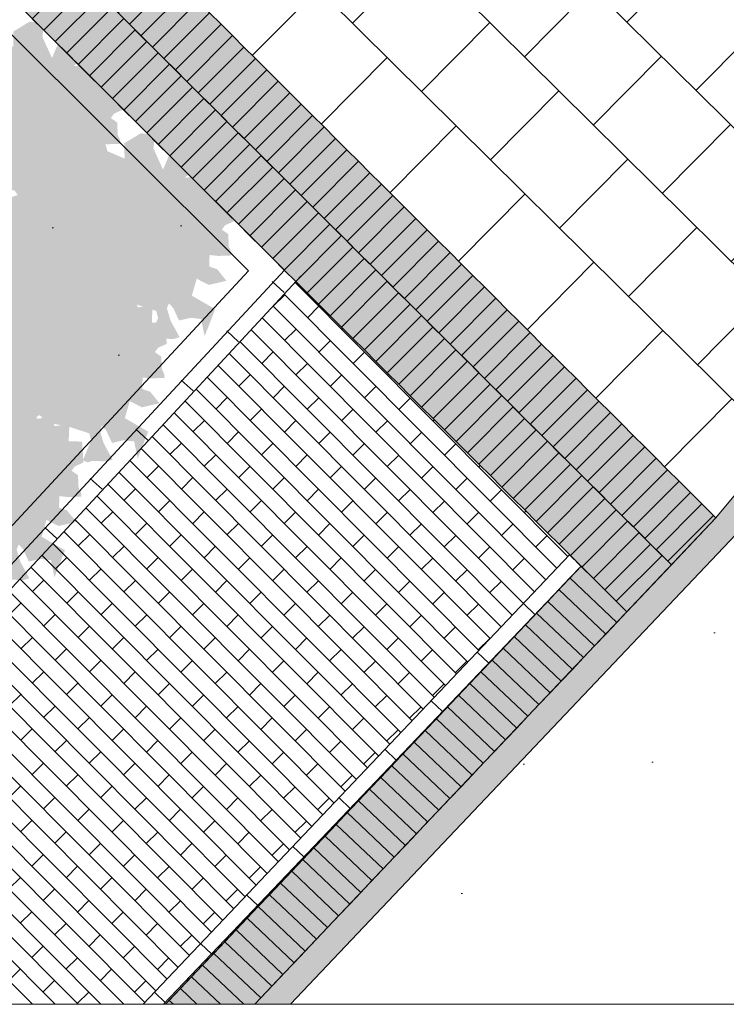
# Model space of a CAD drawing. Header units: metres. Extents: x 92403 to 95147, y 464428 to 465602.
# Tile 148 of 256: x 92670.85 to 92673.03, y 465020.18 to 465023.22. Entities that reach past the tile are written whole.
import ezdxf

# ---------------------------------------------------------------- set-up
doc = ezdxf.new("R2010")
doc.units = ezdxf.units.M
doc.layers.get('0').update_dxf_attribs({"linetype": 'CONTINUOUS'})
doc.layers.add('N-RO-GR-GROENSTROOK-A', color=7, linetype='CONTINUOUS', lineweight=0, true_color=0x5de817, transparency=0.7)
for name, color, linetype, lineweight in [('N-RO-VH-KANTOPSLUITING_OPSLUITBAND-G', 7, 'CONTINUOUS', 5), ('X-XX-AL-DETAIL-A', 7, 'CONTINUOUS', 13), ('X-XX-AL-RMB - profiel', 7, 'CONTINUOUS', 9)]:
    doc.layers.add(name, color=color, linetype=linetype, lineweight=lineweight)
doc.layers.add('N-RO-VH-VERHARDING_STRAATBAKSTEEN-A', color=7, linetype='CONTINUOUS', lineweight=18, true_color=0xaa7a7a)
doc.layers.add('N-RO-VH-VERHARDING_STRAATBAKSTEEN-G', color=7, linetype='CONTINUOUS', lineweight=9, true_color=0x733a3a)
doc.layers.add('X-XX-AL-TEKENBLAD_VIEWPORT-NP', color=7, linetype='CONTINUOUS', lineweight=18, plot=False)

msp = doc.modelspace()

# ---------------------------------------------------------------- hatches: boundary and pattern name
at = {"true_color": 0xccaea8}
h = msp.add_hatch(color=253, dxfattribs=at)
h.dxf.hatch_style = 1
h.paths.add_polyline_path([(92671.574605, 465020.180953), (92673.000759, 465021.68415), (92670.129223, 465024.548273), (92669.838967, 465024.272824), (92671.666553, 465022.449956), (92672.583716, 465021.535161), (92671.298916, 465020.180953)])
at = {"layer": 'N-RO-GR-GROENSTROOK-A', "transparency": 33554508}
h = msp.add_hatch(color=256, dxfattribs=at)
h.dxf.hatch_style = 1
h.paths.add_polyline_path([(92670.806399, 465022.700464), (92670.859727, 465022.69114), (92670.926946, 465022.669155), (92670.932657, 465022.647244), (92670.907246, 465022.585737), (92670.922623, 465022.579384), (92670.93631, 465022.584319), (92670.979905, 465022.582192), (92670.999235, 465022.587971), (92670.971454, 465022.638628), (92670.959894, 465022.677288), (92670.966247, 465022.692665), (92670.98007, 465022.677424), (92670.997273, 465022.639609), (92671.033534, 465022.647924), (92671.065841, 465022.644107), (92671.076692, 465022.590915), (92671.109226, 465022.674479), (92671.037044, 465022.71645), (92671.052209, 465022.768523), (92671.089648, 465022.749545), (92671.144059, 465022.762278), (92671.115382, 465022.798115), (92671.090909, 465022.806358), (92671.091857, 465022.841929), (92671.117386, 465022.839357), (92671.119454, 465022.839148), (92671.159666, 465022.840644), (92671.15927, 465022.85128), (92671.151303, 465022.868218), (92671.149468, 465022.906611), (92671.129816, 465022.920222), (92671.1398, 465022.933958), (92671.166362, 465022.945551), (92671.162115, 465023.010444), (92671.120815, 465023.011545), (92671.121586, 465023.040447), (92671.124056, 465023.064853), (92671.076573, 465023.058267), (92671.070351, 465023.08814), (92671.069, 465023.105712), (92671.035101, 465023.082144), (92671.015055, 465023.080978), (92671.041872, 465023.102117), (92671.00717, 465023.145967), (92670.968677, 465023.154846), (92670.948127, 465023.105533), (92670.918424, 465023.171105), (92670.922896, 465023.212078), (92670.879398, 465023.218473), (92670.828665, 465023.187502), (92670.828961, 465023.14012), (92670.776274, 465023.162595), (92670.760128, 465023.219952), (92670.701124, 465023.200456), (92670.742465, 465023.142427), (92670.714727, 465023.125761), (92670.696634, 465023.13933), (92670.687655, 465023.163257), (92670.68255, 465023.166796), (92670.648116, 465023.191401), (92670.641768, 465023.177567), (92670.620052, 465023.152758), (92670.609464, 465023.18458), (92670.585675, 465023.20877), (92670.565966, 465023.190975), (92670.537376, 465023.171584), (92670.52442, 465023.153608), (92670.54851, 465023.130979), (92670.540775, 465023.104096), (92670.520375, 465023.099406), (92670.508015, 465023.123291), (92670.477586, 465023.103164), (92670.468998, 465023.073556), (92670.498435, 465023.027229), (92670.456716, 465023.012637), (92670.426966, 465023.008196), (92670.417573, 465022.987377), (92670.437135, 465022.960682), (92670.453152, 465022.937484), (92670.385663, 465022.940985), (92670.351204, 465022.964675), (92670.328862, 465022.906642), (92670.350004, 465022.88069), (92670.327369, 465022.850671), (92670.36074, 465022.825178), (92670.403927, 465022.836328), (92670.431864, 465022.831264), (92670.404486, 465022.78907), (92670.454435, 465022.761433), (92670.432276, 465022.720016), (92670.485132, 465022.694134), (92670.526427, 465022.702586), (92670.547146, 465022.748491), (92670.564279, 465022.708643), (92670.584593, 465022.680881), (92670.650206, 465022.70452), (92670.659549, 465022.733192), (92670.708362, 465022.721421), (92670.712031, 465022.693317), (92670.769265, 465022.704878), (92670.756104, 465022.737684), (92670.806411, 465022.700481)])
h = msp.add_hatch(color=256, dxfattribs=at)
h.dxf.hatch_style = 1
h.paths.add_polyline_path([(92671.149665, 465022.355387), (92671.202993, 465022.346062), (92671.270212, 465022.324077), (92671.275923, 465022.302166), (92671.250512, 465022.240659), (92671.265889, 465022.234306), (92671.279576, 465022.239241), (92671.323171, 465022.237114), (92671.342501, 465022.242894), (92671.31472, 465022.29355), (92671.30316, 465022.332211), (92671.309513, 465022.347587), (92671.323336, 465022.332347), (92671.340539, 465022.294531), (92671.3768, 465022.302847), (92671.409107, 465022.299029), (92671.419957, 465022.245837), (92671.452492, 465022.329402), (92671.38031, 465022.371372), (92671.395475, 465022.423445), (92671.432914, 465022.404468), (92671.487325, 465022.4172), (92671.458648, 465022.453038), (92671.434175, 465022.461281), (92671.435123, 465022.496851), (92671.460652, 465022.494279), (92671.46272, 465022.494071), (92671.502931, 465022.495566), (92671.502536, 465022.506202), (92671.494569, 465022.52314), (92671.492734, 465022.561533), (92671.473082, 465022.575144), (92671.483066, 465022.588881), (92671.509628, 465022.600474), (92671.505381, 465022.665366), (92671.464081, 465022.666468), (92671.464852, 465022.695369), (92671.467322, 465022.719775), (92671.419839, 465022.71319), (92671.413617, 465022.743062), (92671.412266, 465022.760635), (92671.378366, 465022.737067), (92671.358321, 465022.7359), (92671.385138, 465022.757039), (92671.350436, 465022.800889), (92671.311943, 465022.809768), (92671.291393, 465022.760456), (92671.26169, 465022.826027), (92671.266162, 465022.867), (92671.222664, 465022.873395), (92671.171931, 465022.842424), (92671.172227, 465022.795042), (92671.11954, 465022.817517), (92671.103394, 465022.874875), (92671.044389, 465022.855379), (92671.085731, 465022.797349), (92671.057993, 465022.780684), (92671.0399, 465022.794253), (92671.030921, 465022.818179), (92671.025816, 465022.821718), (92670.991382, 465022.846323), (92670.985034, 465022.83249), (92670.963318, 465022.807681), (92670.95273, 465022.839502), (92670.928941, 465022.863693), (92670.909232, 465022.845897), (92670.880642, 465022.826506), (92670.867686, 465022.80853), (92670.891776, 465022.785902), (92670.88404, 465022.759019), (92670.863641, 465022.754328), (92670.851281, 465022.778214), (92670.820852, 465022.758087), (92670.812264, 465022.728478), (92670.841701, 465022.682151), (92670.799982, 465022.66756), (92670.770232, 465022.663119), (92670.760839, 465022.642299), (92670.780401, 465022.615604), (92670.796418, 465022.592406), (92670.728929, 465022.595908), (92670.69447, 465022.619597), (92670.672128, 465022.561565), (92670.69327, 465022.535613), (92670.670635, 465022.505594), (92670.704006, 465022.480101), (92670.747192, 465022.49125), (92670.77513, 465022.486186), (92670.747752, 465022.443992), (92670.797701, 465022.416356), (92670.775542, 465022.374938), (92670.828398, 465022.349057), (92670.869693, 465022.357509), (92670.890412, 465022.403414), (92670.907545, 465022.363566), (92670.927859, 465022.335804), (92670.993472, 465022.359442), (92671.002815, 465022.388114), (92671.051628, 465022.376343), (92671.055297, 465022.34824), (92671.112531, 465022.3598), (92671.099369, 465022.392606), (92671.149677, 465022.355403)])
h = msp.add_hatch(color=256, dxfattribs=at)
h.dxf.hatch_style = 1
h.paths.add_polyline_path([(92670.942602, 465021.976912), (92670.99593, 465021.967587), (92671.06315, 465021.945602), (92671.06886, 465021.923691), (92671.04345, 465021.862184), (92671.058826, 465021.855831), (92671.072513, 465021.860766), (92671.116108, 465021.858639), (92671.135438, 465021.864419), (92671.107657, 465021.915075), (92671.096097, 465021.953736), (92671.10245, 465021.969112), (92671.116273, 465021.953872), (92671.133476, 465021.916056), (92671.169737, 465021.924372), (92671.202045, 465021.920555), (92671.212895, 465021.867362), (92671.245429, 465021.950927), (92671.173247, 465021.992897), (92671.188413, 465022.04497), (92671.225851, 465022.025993), (92671.280262, 465022.038725), (92671.251586, 465022.074563), (92671.227112, 465022.082806), (92671.228061, 465022.118376), (92671.253589, 465022.115804), (92671.255657, 465022.115596), (92671.295869, 465022.117091), (92671.295473, 465022.127727), (92671.287506, 465022.144665), (92671.285671, 465022.183058), (92671.266019, 465022.196669), (92671.276003, 465022.210406), (92671.302566, 465022.221999), (92671.298318, 465022.286891), (92671.257018, 465022.287993), (92671.257789, 465022.316894), (92671.260259, 465022.3413), (92671.212776, 465022.334715), (92671.206555, 465022.364587), (92671.205204, 465022.38216), (92671.171304, 465022.358592), (92671.151258, 465022.357425), (92671.178075, 465022.378565), (92671.143374, 465022.422414), (92671.10488, 465022.431293), (92671.08433, 465022.381981), (92671.054627, 465022.447552), (92671.059099, 465022.488525), (92671.015601, 465022.49492), (92670.964868, 465022.463949), (92670.965164, 465022.416567), (92670.912477, 465022.439042), (92670.896332, 465022.4964), (92670.837327, 465022.476904), (92670.878668, 465022.418874), (92670.85093, 465022.402209), (92670.832837, 465022.415778), (92670.823858, 465022.439704), (92670.818754, 465022.443243), (92670.784319, 465022.467848), (92670.777972, 465022.454015), (92670.756255, 465022.429206), (92670.745667, 465022.461027), (92670.721878, 465022.485218), (92670.702169, 465022.467422), (92670.673579, 465022.448031), (92670.660623, 465022.430055), (92670.684713, 465022.407427), (92670.676978, 465022.380544), (92670.656578, 465022.375853), (92670.644218, 465022.399739), (92670.613789, 465022.379612), (92670.605202, 465022.350003), (92670.634638, 465022.303676), (92670.59292, 465022.289085), (92670.563169, 465022.284644), (92670.553776, 465022.263825), (92670.573339, 465022.237129), (92670.589356, 465022.213931), (92670.521867, 465022.217433), (92670.487407, 465022.241122), (92670.465065, 465022.18309), (92670.486207, 465022.157138), (92670.463572, 465022.127119), (92670.496944, 465022.101626), (92670.54013, 465022.112775), (92670.568067, 465022.107712), (92670.540689, 465022.065517), (92670.590639, 465022.037881), (92670.568479, 465021.996463), (92670.621335, 465021.970582), (92670.66263, 465021.979034), (92670.683349, 465022.024939), (92670.700482, 465021.985091), (92670.720796, 465021.957329), (92670.786409, 465021.980967), (92670.795752, 465022.009639), (92670.844565, 465021.997868), (92670.848235, 465021.969765), (92670.905468, 465021.981325), (92670.892307, 465022.014131), (92670.942614, 465021.976928)])
h = msp.add_hatch(color=256, dxfattribs=at)
h.dxf.hatch_style = 1
h.paths.add_polyline_path([(92670.685282, 465021.610182), (92670.73861, 465021.600857), (92670.80583, 465021.578872), (92670.811541, 465021.556961), (92670.78613, 465021.495454), (92670.801507, 465021.489101), (92670.815193, 465021.494036), (92670.858788, 465021.491909), (92670.878118, 465021.497689), (92670.850338, 465021.548345), (92670.838778, 465021.587006), (92670.84513, 465021.602382), (92670.858953, 465021.587142), (92670.876156, 465021.549326), (92670.912417, 465021.557641), (92670.944725, 465021.553824), (92670.955575, 465021.500632), (92670.988109, 465021.584196), (92670.915928, 465021.626167), (92670.931093, 465021.67824), (92670.968531, 465021.659263), (92671.022943, 465021.671995), (92670.994266, 465021.707833), (92670.969792, 465021.716076), (92670.970741, 465021.751646), (92670.99627, 465021.749074), (92670.998338, 465021.748866), (92671.038549, 465021.750361), (92671.038154, 465021.760997), (92671.030187, 465021.777935), (92671.028352, 465021.816328), (92671.0087, 465021.829939), (92671.018684, 465021.843676), (92671.045246, 465021.855269), (92671.040998, 465021.920161), (92670.999698, 465021.921263), (92671.000469, 465021.950164), (92671.00294, 465021.97457), (92670.955456, 465021.967984), (92670.949235, 465021.997857), (92670.947884, 465022.015429), (92670.913984, 465021.991861), (92670.893938, 465021.990695), (92670.920755, 465022.011834), (92670.886054, 465022.055684), (92670.847561, 465022.064563), (92670.827011, 465022.015251), (92670.797308, 465022.080822), (92670.80178, 465022.121795), (92670.758281, 465022.12819), (92670.707548, 465022.097219), (92670.707844, 465022.049837), (92670.655158, 465022.072312), (92670.639012, 465022.12967), (92670.580007, 465022.110174), (92670.621348, 465022.052144), (92670.593611, 465022.035478), (92670.575518, 465022.049048), (92670.566538, 465022.072974), (92670.561434, 465022.076513), (92670.526999, 465022.101118), (92670.520652, 465022.087285), (92670.498936, 465022.062476), (92670.488347, 465022.094297), (92670.464559, 465022.118488), (92670.444849, 465022.100692), (92670.416259, 465022.081301), (92670.403303, 465022.063325), (92670.427393, 465022.040697), (92670.419658, 465022.013814), (92670.399258, 465022.009123), (92670.386899, 465022.033009), (92670.35647, 465022.012882), (92670.347882, 465021.983273), (92670.377318, 465021.936946), (92670.3356, 465021.922355), (92670.305849, 465021.917913), (92670.296456, 465021.897094), (92670.316019, 465021.870399), (92670.332036, 465021.847201), (92670.264547, 465021.850702), (92670.230088, 465021.874392), (92670.207746, 465021.81636), (92670.228888, 465021.790408), (92670.206253, 465021.760388), (92670.239624, 465021.734895), (92670.28281, 465021.746045), (92670.310748, 465021.740981), (92670.283369, 465021.698787), (92670.333319, 465021.671151), (92670.31116, 465021.629733), (92670.364016, 465021.603852), (92670.40531, 465021.612303), (92670.42603, 465021.658209), (92670.443162, 465021.618361), (92670.463476, 465021.590599), (92670.52909, 465021.614237), (92670.538432, 465021.642909), (92670.587246, 465021.631138), (92670.590915, 465021.603035), (92670.648149, 465021.614595), (92670.634987, 465021.647401), (92670.685294, 465021.610198)])
at = {"layer": 'N-RO-VH-VERHARDING_STRAATBAKSTEEN-A', "ltscale": 0.1, "true_color": 0x97695e}
h = msp.add_hatch(dxfattribs=at)
h.set_pattern_fill('WF-HALFSTEENS', color=35, angle=44.871966)
h.set_pattern_definition([(134.8719655, (94119.785503, 464656.32052), (-0.0354342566, -0.035276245), []), (44.8719655, (94119.7855, 464656.32052), (-0.0351182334, 0.106144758), [0.05, -0.05])])
h.paths.add_polyline_path([(92671.229993, 465020.180953), (92672.548304, 465021.570481), (92671.701977, 465022.414624), (92670.481607, 465021.100131), (92669.504956, 465020.180953)])
at = {"layer": 'X-XX-AL-DETAIL-A', "true_color": 0x794e4e}
h = msp.add_hatch(dxfattribs=at)
h.set_pattern_fill('DF-HALFSTEENS', color=27, angle=137.371966)
h.set_pattern_definition([(137.372, (92672.58372, 465021.53516), (-0.2223975, 0.064036), [0.069, -0.069]), (227.372, (92672.583716, 465021.53516), (0.0507678, -0.0467293), [])])
h.paths.add_polyline_path([(92670.446111, 465021.135386), (92670.481607, 465021.100131), (92671.699236, 465022.417358), (92671.663824, 465022.452678)])
h = msp.add_hatch(dxfattribs=at)
h.set_pattern_fill('DF-HALFSTEENS', color=27, angle=136.371966)
h.set_pattern_definition([(136.372, (92672.58372, 465021.53516), (-0.221246, 0.067908), [0.069, -0.069]), (226.372, (92672.583716, 465021.53516), (0.0499446, -0.0476082), [])])
h.paths.add_polyline_path([(92671.230748, 465020.180953), (92671.298885, 465020.180953), (92672.583716, 465021.535161), (92672.548304, 465021.570481)])
at = {"layer": 'X-XX-AL-RMB - profiel', "true_color": 0x000000}
h = msp.add_hatch(dxfattribs=at)
h.set_pattern_fill('AVH-TEGEL_300X300_HALFST', color=18, angle=45.271966, pattern_type=2)
h.set_pattern_definition([(45.272, (92672.76595, 465037.11209), (0.1045544, 0.3186979), [0.3, -0.3]), (135.272, (92672.76595, 465037.1121), (-0.211123, -0.2131366), [])])
h.paths.add_polyline_path([(92674.989014, 465024.068479), (92673.836249, 465025.028235), (92671.873944, 465026.472804, -0.04443501), (92670.388577, 465024.7908), (92670.131732, 465024.547059), (92673.003268, 465021.682936)])
at = {"layer": 'X-XX-AL-RMB - profiel', "true_color": 0xb0b0b0}
h = msp.add_hatch(color=253, dxfattribs=at)
h.dxf.hatch_style = 1
h.paths.add_polyline_path([(92675.563805, 465024.637379), (92675.563805, 465024.763223), (92673.000759, 465021.68415), (92672.863062, 465021.539014), (92672.725365, 465021.393878), (92672.694393, 465021.361234), (92672.65998, 465021.324961), (92672.625566, 465021.288688), (92672.591153, 465021.252416), (92672.556739, 465021.216143), (92672.522326, 465021.17987), (92672.487912, 465021.143598), (92672.453498, 465021.107325), (92672.419085, 465021.071052), (92672.384671, 465021.03478), (92672.350258, 465020.998507), (92672.315844, 465020.962234), (92672.281431, 465020.925962), (92672.247017, 465020.889689), (92672.212603, 465020.853416), (92672.17819, 465020.817144), (92672.143776, 465020.780871), (92672.109363, 465020.744598), (92672.074949, 465020.708326), (92672.040536, 465020.672053), (92672.006122, 465020.63578), (92671.971708, 465020.599508), (92671.937295, 465020.563235), (92671.902881, 465020.526963), (92671.868468, 465020.49069), (92671.834054, 465020.454417), (92671.799641, 465020.418145), (92671.765227, 465020.381872), (92671.730813, 465020.345599), (92671.6964, 465020.309327), (92671.661986, 465020.273054), (92671.627573, 465020.236781), (92671.593159, 465020.200509), (92671.574605, 465020.180953), (92671.684881, 465020.180953), (92673.062078, 465021.632548)])
at = {"layer": 'X-XX-AL-RMB - profiel', "true_color": 0x1a4a17, "transparency": 33554687}
h = msp.add_hatch(dxfattribs=at)
h.set_pattern_fill('AGR-GRAS_SPORTVELD', color=99, scale=0.5, angle=0.871966, pattern_type=2)
h.set_pattern_definition([(0.87196551, (7099.325, -1349.3215), (0.19237484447, 0.39984887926), [0, -0.396875])])
h.paths.add_polyline_path([(92671.555451, 465022.44778), (92670.368793, 465023.631374), (92666.732877, 465020.180953), (92669.315043, 465020.180953), (92670.389296, 465021.191773)])
h = msp.add_hatch(dxfattribs=at)
h.set_pattern_fill('AGR-GRAS_SPORTVELD', color=99, scale=0.5, angle=0.871966, pattern_type=2)
h.set_pattern_definition([(0.87196551, (7087.56638, -1356.3403), (0.19237484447, 0.39984887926), [0, -0.396875])])
h.paths.add_polyline_path([(92673.40389, 465021.410641), (92673.062078, 465021.632548), (92671.684881, 465020.180953), (92672.215503, 465020.180953)])

# ---------------------------------------------------------------- linework, layer by layer
at = {"layer": 'N-RO-VH-KANTOPSLUITING_OPSLUITBAND-G', "flags": 128}
for points in [[(92675.567981, 465024.76824), (92673.000759, 465021.68415), (92671.574605, 465020.180953)], [(92675.569862, 465024.644654), (92673.062078, 465021.632548), (92671.684881, 465020.180953)], [(92669.432001, 465020.180953), (92670.446111, 465021.135386), (92671.666553, 465022.449956), (92670.370182, 465023.742981)], [(92669.315268, 465020.180953), (92669.333951, 465020.198532), (92670.389296, 465021.191773), (92671.555451, 465022.44778), (92670.368793, 465023.631374)]]:
    msp.add_lwpolyline(points, dxfattribs=at)
at = {"layer": 'N-RO-VH-VERHARDING_STRAATBAKSTEEN-A', "color": 25, "ltscale": 0.1, "true_color": 0x955f5f, "flags": 128}
for points in [[(92671.063826, 465023.333605), (92671.028425, 465023.368915), (92670.887186, 465023.227311), (92670.922587, 465023.192001)], [(92671.328967, 465023.351626), (92671.293566, 465023.386935), (92671.152328, 465023.245331), (92671.187729, 465023.210022)], [(92671.364368, 465023.316316), (92671.328967, 465023.351626), (92671.187729, 465023.210022), (92671.22313, 465023.174712)], [(92671.099227, 465023.298296), (92671.063826, 465023.333605), (92670.922587, 465023.192001), (92670.957988, 465023.156692)], [(92671.399769, 465023.281007), (92671.364368, 465023.316316), (92671.22313, 465023.174712), (92671.258531, 465023.139403)], [(92671.134628, 465023.262986), (92671.099227, 465023.298296), (92670.957988, 465023.156692), (92670.993389, 465023.121382)], [(92671.43517, 465023.245697), (92671.399769, 465023.281007), (92671.258531, 465023.139403), (92671.293932, 465023.104093)], [(92671.170029, 465023.227677), (92671.134628, 465023.262986), (92670.993389, 465023.121382), (92671.02879, 465023.086073)], [(92671.470572, 465023.210387), (92671.43517, 465023.245697), (92671.293932, 465023.104093), (92671.329333, 465023.068783)], [(92671.20543, 465023.192367), (92671.170029, 465023.227677), (92671.02879, 465023.086073), (92671.064191, 465023.050763)], [(92671.240831, 465023.157057), (92671.20543, 465023.192367), (92671.064191, 465023.050763), (92671.099592, 465023.015453)], [(92671.505973, 465023.175078), (92671.470572, 465023.210387), (92671.329333, 465023.068783), (92671.364734, 465023.033474)], [(92671.276232, 465023.121748), (92671.240831, 465023.157057), (92671.099592, 465023.015453), (92671.134993, 465022.980144)], [(92671.541374, 465023.139768), (92671.505973, 465023.175078), (92671.364734, 465023.033474), (92671.400135, 465022.998164)], [(92671.576775, 465023.104459), (92671.541374, 465023.139768), (92671.400135, 465022.998164), (92671.435536, 465022.962855)], [(92671.311633, 465023.086438), (92671.276232, 465023.121748), (92671.134993, 465022.980144), (92671.170394, 465022.944834)], [(92671.612176, 465023.069149), (92671.576775, 465023.104459), (92671.435536, 465022.962855), (92671.470937, 465022.927545)], [(92671.347034, 465023.051129), (92671.311633, 465023.086438), (92671.170394, 465022.944834), (92671.205795, 465022.909525)], [(92671.647577, 465023.033839), (92671.612176, 465023.069149), (92671.470937, 465022.927545), (92671.506338, 465022.892235)], [(92671.382435, 465023.015819), (92671.347034, 465023.051129), (92671.205795, 465022.909525), (92671.241196, 465022.874215)], [(92671.682978, 465022.99853), (92671.647577, 465023.033839), (92671.506338, 465022.892235), (92671.541739, 465022.856926)], [(92671.417836, 465022.980509), (92671.382435, 465023.015819), (92671.241196, 465022.874215), (92671.276597, 465022.838905)], [(92671.453237, 465022.9452), (92671.417836, 465022.980509), (92671.276597, 465022.838905), (92671.311998, 465022.803596)], [(92671.718379, 465022.96322), (92671.682978, 465022.99853), (92671.541739, 465022.856926), (92671.57714, 465022.821616)], [(92671.488638, 465022.90989), (92671.453237, 465022.9452), (92671.311998, 465022.803596), (92671.347399, 465022.768286)], [(92671.75378, 465022.927911), (92671.718379, 465022.96322), (92671.57714, 465022.821616), (92671.612541, 465022.786307)], [(92671.524039, 465022.874581), (92671.488638, 465022.90989), (92671.347399, 465022.768286), (92671.3828, 465022.732977)], [(92671.789181, 465022.892601), (92671.75378, 465022.927911), (92671.612541, 465022.786307), (92671.647942, 465022.750997)], [(92671.824582, 465022.857291), (92671.789181, 465022.892601), (92671.647942, 465022.750997), (92671.683343, 465022.715687)], [(92671.55944, 465022.839271), (92671.524039, 465022.874581), (92671.3828, 465022.732977), (92671.418201, 465022.697667)], [(92671.859983, 465022.821982), (92671.824582, 465022.857291), (92671.683343, 465022.715687), (92671.718744, 465022.680378)], [(92671.594841, 465022.803961), (92671.55944, 465022.839271), (92671.418201, 465022.697667), (92671.453602, 465022.662357)], [(92671.895384, 465022.786672), (92671.859983, 465022.821982), (92671.718744, 465022.680378), (92671.754145, 465022.645068)], [(92671.630242, 465022.768652), (92671.594841, 465022.803961), (92671.453602, 465022.662357), (92671.489003, 465022.627048)], [(92671.665643, 465022.733342), (92671.630242, 465022.768652), (92671.489003, 465022.627048), (92671.524404, 465022.591738)], [(92671.930785, 465022.751362), (92671.895384, 465022.786672), (92671.754145, 465022.645068), (92671.789546, 465022.609758)], [(92671.701044, 465022.698032), (92671.665643, 465022.733342), (92671.524404, 465022.591738), (92671.559805, 465022.556428)], [(92671.966186, 465022.716053), (92671.930785, 465022.751362), (92671.789546, 465022.609758), (92671.824947, 465022.574449)], [(92671.736445, 465022.662723), (92671.701044, 465022.698032), (92671.559805, 465022.556428), (92671.595206, 465022.521119)], [(92672.001587, 465022.680743), (92671.966186, 465022.716053), (92671.824947, 465022.574449), (92671.860348, 465022.539139)], [(92672.036988, 465022.645434), (92672.001587, 465022.680743), (92671.860348, 465022.539139), (92671.895749, 465022.50383)], [(92671.771846, 465022.627413), (92671.736445, 465022.662723), (92671.595206, 465022.521119), (92671.630607, 465022.485809)], [(92672.072389, 465022.610124), (92672.036988, 465022.645434), (92671.895749, 465022.50383), (92671.93115, 465022.46852)], [(92671.807247, 465022.592104), (92671.771846, 465022.627413), (92671.630607, 465022.485809), (92671.666008, 465022.4505)], [(92672.10779, 465022.574814), (92672.072389, 465022.610124), (92671.93115, 465022.46852), (92671.966551, 465022.43321)], [(92671.842648, 465022.556794), (92671.807247, 465022.592104), (92671.666008, 465022.4505), (92671.701409, 465022.41519)], [(92672.143191, 465022.539505), (92672.10779, 465022.574814), (92671.966551, 465022.43321), (92672.001952, 465022.397901)], [(92671.878049, 465022.521484), (92671.842648, 465022.556794), (92671.701409, 465022.41519), (92671.73681, 465022.37988)], [(92671.91345, 465022.486175), (92671.878049, 465022.521484), (92671.73681, 465022.37988), (92671.772211, 465022.344571)], [(92672.178592, 465022.504195), (92672.143191, 465022.539505), (92672.001952, 465022.397901), (92672.037353, 465022.362591)], [(92671.948851, 465022.450865), (92671.91345, 465022.486175), (92671.772211, 465022.344571), (92671.807612, 465022.309261)], [(92672.213993, 465022.468886), (92672.178592, 465022.504195), (92672.037353, 465022.362591), (92672.072754, 465022.327282)], [(92672.249394, 465022.433576), (92672.213993, 465022.468886), (92672.072754, 465022.327282), (92672.108155, 465022.291972)], [(92671.984252, 465022.415556), (92671.948851, 465022.450865), (92671.807612, 465022.309261), (92671.843013, 465022.273952)], [(92672.284795, 465022.398266), (92672.249394, 465022.433576), (92672.108155, 465022.291972), (92672.143556, 465022.256662)], [(92672.019653, 465022.380246), (92671.984252, 465022.415556), (92671.843013, 465022.273952), (92671.878414, 465022.238642)], [(92672.320196, 465022.362957), (92672.284795, 465022.398266), (92672.143556, 465022.256662), (92672.178957, 465022.221353)], [(92672.055054, 465022.344936), (92672.019653, 465022.380246), (92671.878414, 465022.238642), (92671.913815, 465022.203332)], [(92672.355597, 465022.327647), (92672.320196, 465022.362957), (92672.178957, 465022.221353), (92672.214358, 465022.186043)], [(92672.090455, 465022.309627), (92672.055054, 465022.344936), (92671.913815, 465022.203332), (92671.949216, 465022.168023)], [(92672.125856, 465022.274317), (92672.090455, 465022.309627), (92671.949216, 465022.168023), (92671.984617, 465022.132713)], [(92672.390998, 465022.292337), (92672.355597, 465022.327647), (92672.214358, 465022.186043), (92672.249759, 465022.150733)], [(92672.161257, 465022.239008), (92672.125856, 465022.274317), (92671.984617, 465022.132713), (92672.020018, 465022.097403)], [(92672.426399, 465022.257028), (92672.390998, 465022.292337), (92672.249759, 465022.150733), (92672.28516, 465022.115424)], [(92672.4618, 465022.221718), (92672.426399, 465022.257028), (92672.28516, 465022.115424), (92672.320561, 465022.080114)], [(92672.196658, 465022.203698), (92672.161257, 465022.239008), (92672.020018, 465022.097403), (92672.055419, 465022.062094)], [(92672.497201, 465022.186409), (92672.4618, 465022.221718), (92672.320561, 465022.080114), (92672.355962, 465022.044805)], [(92672.232059, 465022.168388), (92672.196658, 465022.203698), (92672.055419, 465022.062094), (92672.09082, 465022.026784)], [(92672.532602, 465022.151099), (92672.497201, 465022.186409), (92672.355962, 465022.044805), (92672.391363, 465022.009495)], [(92672.26746, 465022.133079), (92672.232059, 465022.168388), (92672.09082, 465022.026784), (92672.126221, 465021.991475)], [(92672.568003, 465022.115789), (92672.532602, 465022.151099), (92672.391363, 465022.009495), (92672.426764, 465021.974185)], [(92672.302861, 465022.097769), (92672.26746, 465022.133079), (92672.126221, 465021.991475), (92672.161622, 465021.956165)], [(92672.338262, 465022.062459), (92672.302861, 465022.097769), (92672.161622, 465021.956165), (92672.197023, 465021.920855)], [(92672.603404, 465022.08048), (92672.568003, 465022.115789), (92672.426764, 465021.974185), (92672.462165, 465021.938876)], [(92672.373663, 465022.02715), (92672.338262, 465022.062459), (92672.197023, 465021.920855), (92672.232424, 465021.885546)], [(92672.638805, 465022.04517), (92672.603404, 465022.08048), (92672.462165, 465021.938876), (92672.497566, 465021.903566)], [(92672.409064, 465021.99184), (92672.373663, 465022.02715), (92672.232424, 465021.885546), (92672.267825, 465021.850236)], [(92672.674206, 465022.009861), (92672.638805, 465022.04517), (92672.497566, 465021.903566), (92672.532967, 465021.868257)], [(92672.709607, 465021.974551), (92672.674206, 465022.009861), (92672.532967, 465021.868257), (92672.568368, 465021.832947)], [(92672.444465, 465021.956531), (92672.409064, 465021.99184), (92672.267825, 465021.850236), (92672.303226, 465021.814927)], [(92672.745008, 465021.939241), (92672.709607, 465021.974551), (92672.568368, 465021.832947), (92672.603769, 465021.797637)], [(92672.479866, 465021.921221), (92672.444465, 465021.956531), (92672.303226, 465021.814927), (92672.338627, 465021.779617)], [(92672.780409, 465021.903932), (92672.745008, 465021.939241), (92672.603769, 465021.797637), (92672.63917, 465021.762328)], [(92672.515267, 465021.885911), (92672.479866, 465021.921221), (92672.338627, 465021.779617), (92672.374028, 465021.744307)], [(92672.550668, 465021.850602), (92672.515267, 465021.885911), (92672.374028, 465021.744307), (92672.409429, 465021.708998)], [(92672.81581, 465021.868622), (92672.780409, 465021.903932), (92672.63917, 465021.762328), (92672.674571, 465021.727018)], [(92672.586069, 465021.815292), (92672.550668, 465021.850602), (92672.409429, 465021.708998), (92672.44483, 465021.673688)], [(92672.851211, 465021.833313), (92672.81581, 465021.868622), (92672.674571, 465021.727018), (92672.709972, 465021.691709)], [(92672.62147, 465021.779983), (92672.586069, 465021.815292), (92672.44483, 465021.673688), (92672.480231, 465021.638379)], [(92672.886612, 465021.798003), (92672.851211, 465021.833313), (92672.709972, 465021.691709), (92672.745373, 465021.656399)], [(92672.922013, 465021.762693), (92672.886612, 465021.798003), (92672.745373, 465021.656399), (92672.780774, 465021.621089)], [(92672.656871, 465021.744673), (92672.62147, 465021.779983), (92672.480231, 465021.638379), (92672.515632, 465021.603069)], [(92672.957414, 465021.727384), (92672.922013, 465021.762693), (92672.780774, 465021.621089), (92672.816175, 465021.58578)], [(92672.692272, 465021.709363), (92672.656871, 465021.744673), (92672.515632, 465021.603069), (92672.551033, 465021.567759)], [(92672.992815, 465021.692074), (92672.957414, 465021.727384), (92672.816175, 465021.58578), (92672.851576, 465021.55047)], [(92672.727673, 465021.674054), (92672.692272, 465021.709363), (92672.551033, 465021.567759), (92672.586434, 465021.53245)], [(92673.000759, 465021.68415), (92672.992815, 465021.692074), (92672.851576, 465021.55047), (92672.863062, 465021.539014)], [(92672.763074, 465021.638744), (92672.727673, 465021.674054), (92672.586434, 465021.53245), (92672.621835, 465021.49714)], [(92672.798475, 465021.603434), (92672.763074, 465021.638744), (92672.621835, 465021.49714), (92672.657236, 465021.46183)], [(92672.833876, 465021.568125), (92672.798475, 465021.603434), (92672.657236, 465021.46183), (92672.692637, 465021.426521)], [(92672.863062, 465021.539014), (92672.833876, 465021.568125), (92672.692637, 465021.426521), (92672.725365, 465021.393878)], [(92672.694393, 465021.361234), (92672.725365, 465021.393878), (92672.583716, 465021.535161), (92672.549303, 465021.498888)], [(92672.65998, 465021.324961), (92672.694393, 465021.361234), (92672.549303, 465021.498888), (92672.514889, 465021.462615)], [(92672.625566, 465021.288688), (92672.65998, 465021.324961), (92672.514889, 465021.462615), (92672.480476, 465021.426343)], [(92672.591153, 465021.252416), (92672.625566, 465021.288688), (92672.480476, 465021.426343), (92672.446062, 465021.39007)], [(92672.556739, 465021.216143), (92672.591153, 465021.252416), (92672.446062, 465021.39007), (92672.411648, 465021.353797)], [(92672.522326, 465021.17987), (92672.556739, 465021.216143), (92672.411648, 465021.353797), (92672.377235, 465021.317525)], [(92672.487912, 465021.143598), (92672.522326, 465021.17987), (92672.377235, 465021.317525), (92672.342821, 465021.281252)], [(92672.453498, 465021.107325), (92672.487912, 465021.143598), (92672.342821, 465021.281252), (92672.308408, 465021.244979)], [(92672.419085, 465021.071052), (92672.453498, 465021.107325), (92672.308408, 465021.244979), (92672.273994, 465021.208707)], [(92672.384671, 465021.03478), (92672.419085, 465021.071052), (92672.273994, 465021.208707), (92672.239581, 465021.172434)], [(92672.350258, 465020.998507), (92672.384671, 465021.03478), (92672.239581, 465021.172434), (92672.205167, 465021.136161)], [(92672.315844, 465020.962234), (92672.350258, 465020.998507), (92672.205167, 465021.136161), (92672.170753, 465021.099889)], [(92672.281431, 465020.925962), (92672.315844, 465020.962234), (92672.170753, 465021.099889), (92672.13634, 465021.063616)], [(92672.247017, 465020.889689), (92672.281431, 465020.925962), (92672.13634, 465021.063616), (92672.101926, 465021.027343)], [(92672.212603, 465020.853416), (92672.247017, 465020.889689), (92672.101926, 465021.027343), (92672.067513, 465020.991071)], [(92672.17819, 465020.817144), (92672.212603, 465020.853416), (92672.067513, 465020.991071), (92672.033099, 465020.954798)], [(92672.143776, 465020.780871), (92672.17819, 465020.817144), (92672.033099, 465020.954798), (92671.998686, 465020.918525)], [(92672.109363, 465020.744598), (92672.143776, 465020.780871), (92671.998686, 465020.918525), (92671.964272, 465020.882253)], [(92672.074949, 465020.708326), (92672.109363, 465020.744598), (92671.964272, 465020.882253), (92671.929858, 465020.84598)], [(92672.040536, 465020.672053), (92672.074949, 465020.708326), (92671.929858, 465020.84598), (92671.895445, 465020.809707)], [(92672.006122, 465020.63578), (92672.040536, 465020.672053), (92671.895445, 465020.809707), (92671.861031, 465020.773435)], [(92671.971708, 465020.599508), (92672.006122, 465020.63578), (92671.861031, 465020.773435), (92671.826618, 465020.737162)], [(92671.937295, 465020.563235), (92671.971708, 465020.599508), (92671.826618, 465020.737162), (92671.792204, 465020.700889)], [(92671.902881, 465020.526963), (92671.937295, 465020.563235), (92671.792204, 465020.700889), (92671.757791, 465020.664617)], [(92671.868468, 465020.49069), (92671.902881, 465020.526963), (92671.757791, 465020.664617), (92671.723377, 465020.628344)], [(92671.834054, 465020.454417), (92671.868468, 465020.49069), (92671.723377, 465020.628344), (92671.688963, 465020.592071)], [(92671.799641, 465020.418145), (92671.834054, 465020.454417), (92671.688963, 465020.592071), (92671.65455, 465020.555799)], [(92671.765227, 465020.381872), (92671.799641, 465020.418145), (92671.65455, 465020.555799), (92671.620136, 465020.519526)], [(92671.730813, 465020.345599), (92671.765227, 465020.381872), (92671.620136, 465020.519526), (92671.585723, 465020.483253)], [(92671.6964, 465020.309327), (92671.730813, 465020.345599), (92671.585723, 465020.483253), (92671.551309, 465020.446981)], [(92671.661986, 465020.273054), (92671.6964, 465020.309327), (92671.551309, 465020.446981), (92671.516896, 465020.410708)], [(92671.627573, 465020.236781), (92671.661986, 465020.273054), (92671.516896, 465020.410708), (92671.482482, 465020.374435)], [(92671.593159, 465020.200509), (92671.627573, 465020.236781), (92671.482482, 465020.374435), (92671.448068, 465020.338163)]]:
    msp.add_lwpolyline(points, close=True, dxfattribs=at)
for points in [[(92669.504956, 465020.180953), (92670.481607, 465021.100131), (92671.717205, 465022.431026)], [(92671.229993, 465020.180953), (92672.548304, 465021.570481)], [(92671.298916, 465020.180953), (92672.584577, 465021.536068)], [(92671.574605, 465020.180953), (92671.593159, 465020.200509), (92671.448068, 465020.338163), (92671.413655, 465020.30189), (92671.541126, 465020.180953)], [(92671.541126, 465020.180953), (92671.413655, 465020.30189), (92671.379241, 465020.265617), (92671.46848, 465020.180953)], [(92671.46848, 465020.180953), (92671.379241, 465020.265617), (92671.344828, 465020.229345), (92671.395834, 465020.180953)], [(92671.395834, 465020.180953), (92671.344828, 465020.229345), (92671.310414, 465020.193072), (92671.323189, 465020.180953)], [(92671.323189, 465020.180953), (92671.310414, 465020.193072), (92671.298916, 465020.180953)]]:
    msp.add_lwpolyline(points, dxfattribs=at)
at = {"layer": 'N-RO-VH-VERHARDING_STRAATBAKSTEEN-G', "flags": 128}
msp.add_lwpolyline([(92671.298916, 465020.180953), (92672.583716, 465021.535161)], dxfattribs=at)
at = {"layer": 'X-XX-AL-TEKENBLAD_VIEWPORT-NP'}
msp.add_lwpolyline([(92675.563805, 465028.099497), (92665.513112, 465028.099497), (92665.513128, 465020.180953), (92675.563805, 465020.180953)], close=True, dxfattribs=at)

doc.saveas('drawing.dxf')
